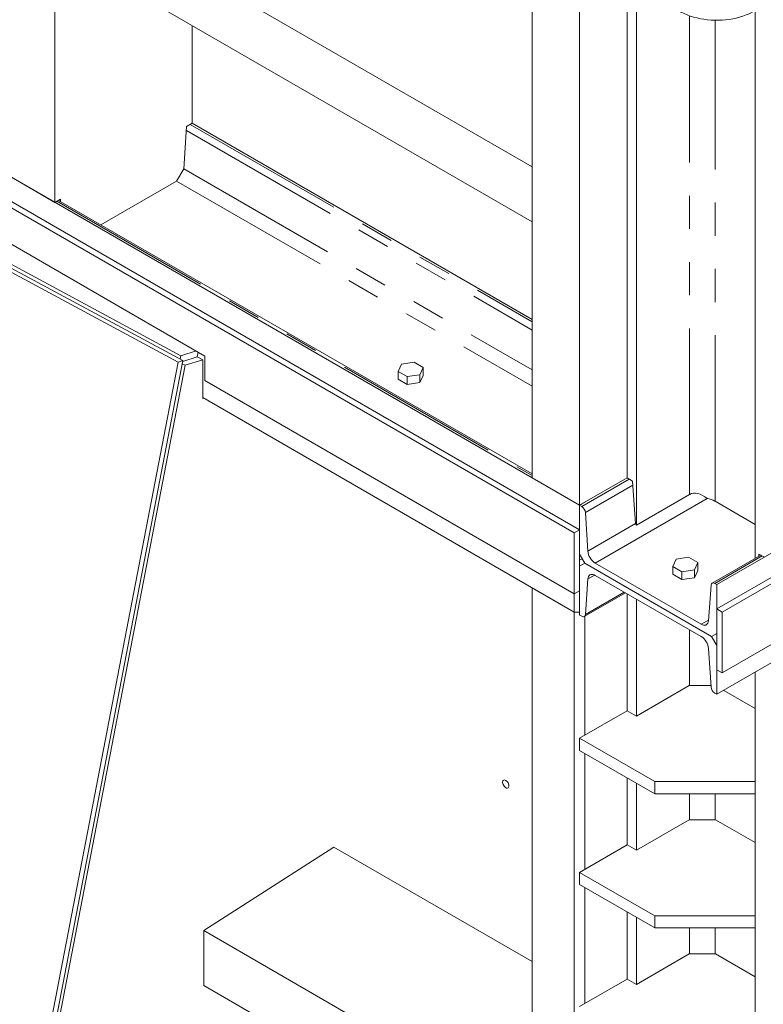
# Model space of a CAD drawing. Header units: millimetres. Extents: x 525 to 29324, y 175 to 20618.
# Tile 109 of 256: x 10582 to 11579, y 11074 to 12393. Entities that reach past the tile are written whole.
import ezdxf

# ---------------------------------------------------------------- set-up
doc = ezdxf.new("R2010")
doc.units = ezdxf.units.MM
doc.linetypes.add('SLD-Centrada-doble', pattern=[12.7, 6.35, -1.27, 1.27, -1.27, 1.27, -1.27])
doc.linetypes.add('SLD-Continua', pattern=[0])

msp = doc.modelspace()

# ---------------------------------------------------------------- linework, layer by layer
at = {"color": 7, "linetype": 'SLD-Continua', "lineweight": 18, "ltscale": 35}
for p, q in [((14161.5, 13163.1), (11516.3, 11636.1)), ((14161.5, 13163.1), (11516.3, 11636.1)), ((14161.5, 13163.1), (11516.3, 11636.1)), ((14161.5, 13163.1), (11516.3, 11636.1)), ((14161.5, 13163.1), (11516.3, 11636.1)), ((14161.5, 13130.4), (11516.3, 11603.4)), ((14161.5, 13130.4), (11516.3, 11603.4)), ((14161.5, 13130.4), (11516.3, 11603.4)), ((14161.5, 13122.2), (11523.4, 11599.3)), ((14161.5, 13122.2), (11523.4, 11599.3)), ((14161.5, 13122.2), (11523.4, 11599.3)), ((14161.5, 13040.6), (11523.4, 11517.7)), ((14161.5, 13040.6), (11523.4, 11517.7)), ((14161.5, 13040.6), (11523.4, 11517.7)), ((14161.5, 13016.1), (11516.3, 11489.1)), ((14161.5, 13016.1), (11516.3, 11489.1)), ((14161.5, 13016.1), (11516.3, 11489.1)), ((14161.5, 13016.1), (11516.3, 11489.1)), ((14161.5, 13016.1), (11516.3, 11489.1)), ((14161.5, 13016.1), (11516.3, 11489.1)), ((10629.6, 12147.9), (10629.6, 12887.2)), ((10629.6, 12147.9), (10629.6, 12887.2)), ((10629.6, 12147.9), (10629.6, 12887.2)), ((10629.6, 12147.9), (10629.6, 12887.2)), ((10629.6, 12147.9), (10629.6, 12887.2)), ((9895.7, 12571.7), (11332.5, 11742.2)), ((9895.7, 12571.7), (11332.5, 11742.2)), ((9895.7, 12571.7), (11332.5, 11742.2)), ((9895.7, 12571.7), (11332.5, 11742.2)), ((9895.7, 12571.7), (11332.5, 11742.2)), ((11268.9, 12195.4), (10629.6, 12564.4)), ((11268.9, 12195.4), (10629.6, 12564.4)), ((11268.9, 12195.4), (10629.6, 12564.4)), ((11268.9, 12195.4), (10629.6, 12564.4)), ((11268.9, 12195.4), (10629.6, 12564.4)), ((11325.4, 11705.4), (9911.2, 12521.8)), ((11325.4, 11705.4), (9911.2, 12521.8)), ((11325.4, 11705.4), (9911.2, 12521.8)), ((11332.5, 11709.5), (9918.3, 12525.9)), ((11332.5, 11709.5), (9918.3, 12525.9)), ((11332.5, 11709.5), (9918.3, 12525.9)), ((11268.9, 11778.9), (11268.9, 12518.1)), ((11268.9, 11778.9), (11268.9, 12518.1)), ((11268.9, 11778.9), (11268.9, 12518.1)), ((11268.9, 11778.9), (11268.9, 12518.1)), ((11268.9, 11778.9), (11268.9, 12518.1)), ((11268.9, 12121.9), (10629.6, 12490.9)), ((11268.9, 12121.9), (10629.6, 12490.9)), ((11268.9, 12121.9), (10629.6, 12490.9)), ((11268.9, 12121.9), (10629.6, 12490.9)), ((11268.9, 12121.9), (10629.6, 12490.9)), ((11332.5, 11742.2), (11332.5, 12481.4)), ((11332.5, 11742.2), (11332.5, 12481.4)), ((11332.5, 11742.2), (11332.5, 12481.4)), ((11332.5, 11742.2), (11332.5, 12481.4)), ((11332.5, 11742.2), (11332.5, 12481.4)), ((11396.1, 11778.9), (11396.1, 12444.7)), ((11396.1, 11778.9), (11396.1, 12444.7)), ((11396.1, 11778.9), (11396.1, 12444.7)), ((11396.1, 11778.9), (11396.1, 12444.7)), ((11396.1, 11778.9), (11396.1, 12444.7)), ((11408.5, 11715.7), (11408.5, 12437.5)), ((11408.5, 11715.7), (11408.5, 12437.5)), ((11408.5, 11715.7), (11408.5, 12437.5)), ((11408.5, 11715.7), (11408.5, 12437.5)), ((11408.5, 11715.7), (11408.5, 12437.5)), ((10830.5, 11942.2), (10017.3, 12411.6)), ((10830.5, 11942.2), (10017.3, 12411.6)), ((10830.5, 11942.2), (10017.3, 12411.6)), ((11567.6, 11671.2), (11567.6, 12404.9)), ((11567.6, 11671.2), (11567.6, 12404.9)), ((11567.6, 11671.2), (11567.6, 12404.9)), ((11567.6, 11671.2), (11567.6, 12404.9)), ((11567.6, 11671.2), (11567.6, 12404.9)), ((10813.5, 12254.1), (10813.5, 12384.8)), ((10813.5, 12254.1), (10813.5, 12384.8)), ((10813.5, 12254.1), (10813.5, 12384.8)), ((10813.5, 12254.1), (10813.5, 12384.8)), ((10813.5, 12254.1), (10813.5, 12384.8)), ((10015.9, 12358.6), (10801.1, 11936.2)), ((10015.9, 12358.6), (10801.1, 11936.2)), ((10015.9, 12358.6), (10801.1, 11936.2)), ((10015.9, 12358.6), (10801.1, 11936.2)), ((10798.4, 11942.6), (10020.5, 12361)), ((10798.4, 11942.6), (10020.5, 12361)), ((10798.4, 11942.6), (10020.5, 12361)), ((10798.4, 11942.6), (10020.5, 12361)), ((10009.4, 12356.5), (10794.7, 11934.1)), ((10009.4, 12356.5), (10794.7, 11934.1)), ((10009.4, 12356.5), (10794.7, 11934.1)), ((10009.4, 12356.5), (10794.7, 11934.1)), ((10813.5, 12254.1), (10806.1, 12249.8)), ((10813.5, 12254.1), (10806.1, 12249.8)), ((10813.5, 12254.1), (10806.1, 12249.8)), ((10813.5, 12254.1), (10806.1, 12249.8)), ((10813.5, 12254.1), (10806.1, 12249.8)), ((10813.5, 12254.1), (11268.9, 11991.2)), ((10813.5, 12254.1), (11268.9, 11991.2)), ((10813.5, 12254.1), (11268.9, 11991.2)), ((10813.5, 12254.1), (11268.9, 11991.2)), ((10813.5, 12254.1), (11268.9, 11991.2)), ((10806.1, 12249.8), (10802.3, 12192.8)), ((10806.1, 12249.8), (10802.3, 12192.8)), ((10806.1, 12249.8), (10802.3, 12192.8)), ((10806.1, 12249.8), (10802.3, 12192.8)), ((10806.1, 12249.8), (10802.3, 12192.8)), ((10792.5, 12176.6), (10802.3, 12192.8)), ((10792.5, 12176.6), (10802.3, 12192.8)), ((10792.5, 12176.6), (10802.3, 12192.8)), ((10792.5, 12176.6), (10802.3, 12192.8)), ((10792.5, 12176.6), (10802.3, 12192.8)), ((11268.9, 12121.9), (11268.9, 12195.4)), ((11268.9, 12121.9), (11268.9, 12195.4)), ((11268.9, 12121.9), (11268.9, 12195.4)), ((11268.9, 12121.9), (11268.9, 12195.4)), ((11268.9, 12121.9), (11268.9, 12195.4)), ((10566, 12184.7), (10629.6, 12147.9)), ((10566, 12184.7), (10629.6, 12147.9)), ((10566, 12184.7), (10629.6, 12147.9)), ((10566, 12184.7), (10629.6, 12147.9)), ((10566, 12184.7), (10629.6, 12147.9)), ((10792.5, 12176.6), (10691, 12118.1)), ((10792.5, 12176.6), (10691, 12118.1)), ((10792.5, 12176.6), (10691, 12118.1)), ((10792.5, 12176.6), (10691, 12118.1)), ((10792.5, 12176.6), (10691, 12118.1)), ((10637, 12152.2), (10629.6, 12147.9)), ((10637, 12152.2), (10629.6, 12147.9)), ((10637, 12152.2), (10629.6, 12147.9)), ((10637, 12152.2), (10629.6, 12147.9)), ((10637, 12152.2), (10629.6, 12147.9)), ((11268.9, 11784.5), (10634.5, 12150.7)), ((11268.9, 11784.5), (10634.5, 12150.7)), ((11268.9, 11784.5), (10634.5, 12150.7)), ((11268.9, 11784.5), (10634.5, 12150.7)), ((11268.9, 11784.5), (10634.5, 12150.7)), ((10637.2, 12149.2), (10637, 12152.2)), ((10637.2, 12149.2), (10637, 12152.2)), ((10637.2, 12149.2), (10637, 12152.2)), ((10637.2, 12149.2), (10637, 12152.2)), ((10637.2, 12149.2), (10637, 12152.2)), ((10818.7, 11949), (10798.4, 11942.6)), ((10818.7, 11949), (10798.4, 11942.6)), ((10818.7, 11949), (10798.4, 11942.6)), ((10818.7, 11949), (10798.4, 11942.6)), ((10801.1, 11936.2), (10605.4, 10919.3)), ((10801.1, 11936.2), (10605.4, 10919.3)), ((10801.1, 11936.2), (10605.4, 10919.3)), ((10801.1, 11936.2), (10605.4, 10919.3)), ((10794.7, 11934.1), (10801.1, 11936.2)), ((10794.7, 11934.1), (10801.1, 11936.2)), ((10794.7, 11934.1), (10801.1, 11936.2)), ((10794.7, 11934.1), (10801.1, 11936.2)), ((10798.4, 11942.6), (10797.5, 11938.1)), ((10798.4, 11942.6), (10797.5, 11938.1)), ((10798.4, 11942.6), (10797.5, 11938.1)), ((10798.4, 11942.6), (10797.5, 11938.1)), ((10820.4, 11941.2), (10800.9, 11935)), ((10820.4, 11941.2), (10800.9, 11935)), ((10820.4, 11941.2), (10800.9, 11935)), ((10820.4, 11941.2), (10800.9, 11935)), ((10820.4, 11941.2), (10800.9, 11935)), ((10820.4, 11941.2), (10800.9, 11935)), ((10820.4, 11941.2), (10800.9, 11935)), ((10820.4, 11941.2), (10800.9, 11935)), ((10827.9, 11937.3), (10804, 11929.8)), ((10827.9, 11937.3), (10804, 11929.8)), ((10827.9, 11937.3), (10804, 11929.8)), ((10827.9, 11937.3), (10804, 11929.8)), ((10821.7, 11947.3), (10820.4, 11941.2)), ((10821.7, 11947.3), (10820.4, 11941.2)), ((10821.7, 11947.3), (10820.4, 11941.2)), ((10821.7, 11947.3), (10820.4, 11941.2)), ((10827.9, 11937.3), (10820.4, 11941.2)), ((10827.9, 11937.3), (10820.4, 11941.2)), ((10827.9, 11937.3), (10820.4, 11941.2)), ((10827.9, 11937.3), (10820.4, 11941.2)), ((10827.9, 11885.2), (10827.9, 11937.3)), ((10827.9, 11885.2), (10827.9, 11937.3)), ((10827.9, 11885.2), (10827.9, 11937.3)), ((10827.9, 11885.2), (10827.9, 11937.3)), ((10830.5, 11909.5), (10830.5, 11942.2)), ((10830.5, 11909.5), (10830.5, 11942.2)), ((10830.5, 11909.5), (10830.5, 11942.2)), ((10794.7, 11934.1), (10598.9, 10917.3)), ((10794.7, 11934.1), (10598.9, 10917.3)), ((10794.7, 11934.1), (10598.9, 10917.3)), ((10794.7, 11934.1), (10598.9, 10917.3)), ((10804, 11929.8), (10610, 10922.1)), ((10804, 11929.8), (10610, 10922.1)), ((10804, 11929.8), (10610, 10922.1)), ((10804, 11929.8), (10610, 10922.1)), ((10804, 11929.8), (10800.3, 11931.7)), ((10804, 11929.8), (10800.3, 11931.7)), ((10804, 11929.8), (10800.3, 11931.7)), ((10804, 11929.8), (10800.3, 11931.7)), ((11094, 11931.3), (11089.5, 11921.6)), ((11094, 11931.3), (11089.5, 11921.6)), ((11094, 11931.3), (11089.5, 11921.6)), ((11110.7, 11933.9), (11094, 11931.3)), ((11110.7, 11933.9), (11094, 11931.3)), ((11110.7, 11933.9), (11094, 11931.3)), ((11123, 11926.8), (11110.7, 11933.9)), ((11123, 11926.8), (11110.7, 11933.9)), ((11123, 11926.8), (11110.7, 11933.9)), ((11118.5, 11917.2), (11123, 11926.8)), ((11118.5, 11917.2), (11123, 11926.8)), ((11118.5, 11917.2), (11123, 11926.8)), ((11123, 11916.2), (11123, 11926.8)), ((11123, 11916.2), (11123, 11926.8)), ((11123, 11916.2), (11123, 11926.8)), ((11325.4, 11623.8), (10830.5, 11909.5)), ((11325.4, 11623.8), (10830.5, 11909.5)), ((11325.4, 11623.8), (10830.5, 11909.5)), ((11089.5, 11921.6), (11101.7, 11914.6)), ((11089.5, 11911), (11089.5, 11921.6)), ((11089.5, 11921.6), (11101.7, 11914.6)), ((11089.5, 11911), (11089.5, 11921.6)), ((11089.5, 11921.6), (11101.7, 11914.6)), ((11089.5, 11911), (11089.5, 11921.6)), ((11089.5, 11911), (11101.7, 11904)), ((11089.5, 11911), (11101.7, 11904)), ((11089.5, 11911), (11101.7, 11904)), ((11101.7, 11914.6), (11118.5, 11917.2)), ((11101.7, 11914.6), (11118.5, 11917.2)), ((11101.7, 11914.6), (11118.5, 11917.2)), ((11101.7, 11904), (11101.7, 11914.6)), ((11101.7, 11904), (11101.7, 11914.6)), ((11101.7, 11904), (11101.7, 11914.6)), ((11118.5, 11906.6), (11118.5, 11917.2)), ((11118.5, 11906.6), (11118.5, 11917.2)), ((11118.5, 11906.6), (11118.5, 11917.2)), ((11118.5, 11906.6), (11123, 11916.2)), ((11118.5, 11906.6), (11123, 11916.2)), ((11118.5, 11906.6), (11123, 11916.2)), ((11101.7, 11904), (11118.5, 11906.6)), ((11101.7, 11904), (11118.5, 11906.6)), ((11101.7, 11904), (11118.5, 11906.6)), ((11325.4, 11599.3), (10827.9, 11886.5)), ((11325.4, 11599.3), (10827.9, 11886.5)), ((11325.4, 11599.3), (10827.9, 11886.5)), ((11325.4, 11599.3), (10827.9, 11886.5)), ((10829, 11885.9), (10827.9, 11885.2)), ((10829, 11885.9), (10827.9, 11885.2)), ((10829, 11885.9), (10827.9, 11885.2)), ((10829, 11885.9), (10827.9, 11885.2)), ((11268.9, 11778.9), (11332.5, 11742.2)), ((11268.9, 11778.9), (11332.5, 11742.2)), ((11268.9, 11778.9), (11332.5, 11742.2)), ((11268.9, 11778.9), (11332.5, 11742.2)), ((11268.9, 11778.9), (11332.5, 11742.2)), ((11396.1, 11778.9), (11332.5, 11742.2)), ((11396.1, 11778.9), (11332.5, 11742.2)), ((11396.1, 11778.9), (11332.5, 11742.2)), ((11396.1, 11778.9), (11332.5, 11742.2)), ((11396.1, 11778.9), (11332.5, 11742.2)), ((11396.1, 11778.9), (11403.5, 11774.7)), ((11396.1, 11778.9), (11403.5, 11774.7)), ((11396.1, 11778.9), (11403.5, 11774.7)), ((11396.1, 11778.9), (11403.5, 11774.7)), ((11396.1, 11778.9), (11403.5, 11774.7)), ((11403.5, 11774.7), (11407.3, 11717.7)), ((11403.5, 11774.7), (11407.3, 11717.7)), ((11403.5, 11774.7), (11407.3, 11717.7)), ((11403.5, 11774.7), (11407.3, 11717.7)), ((11403.5, 11774.7), (11407.3, 11717.7)), ((11479.9, 11756.9), (11408.5, 11715.7)), ((11479.9, 11756.9), (11408.5, 11715.7)), ((11479.9, 11756.9), (11408.5, 11715.7)), ((11479.9, 11756.9), (11408.5, 11715.7)), ((11479.9, 11756.9), (11408.5, 11715.7)), ((11339.9, 11746.4), (11332.5, 11742.2)), ((11339.9, 11746.4), (11332.5, 11742.2)), ((11339.9, 11746.4), (11332.5, 11742.2)), ((11339.9, 11746.4), (11332.5, 11742.2)), ((11339.9, 11746.4), (11332.5, 11742.2)), ((11332.5, 11742.2), (11335.3, 11743.8)), ((11332.5, 11742.2), (11335.3, 11743.8)), ((11332.5, 11742.2), (11335.3, 11743.8)), ((11332.5, 11742.2), (11335.3, 11743.8)), ((11332.5, 11742.2), (11335.3, 11743.8)), ((11332.5, 11676.9), (11332.5, 11742.2)), ((11332.5, 11676.9), (11332.5, 11742.2)), ((11332.5, 11676.9), (11332.5, 11742.2)), ((11332.5, 11676.9), (11332.5, 11742.2)), ((11332.5, 11676.9), (11332.5, 11742.2)), ((11332.5, 11742.2), (11332.5, 11676.9)), ((11335.3, 11740.6), (11332.5, 11742.2)), ((11332.5, 11742.2), (11332.5, 11676.9)), ((11335.3, 11740.6), (11332.5, 11742.2)), ((11332.5, 11742.2), (11332.5, 11676.9)), ((11335.3, 11740.6), (11332.5, 11742.2)), ((11332.5, 11742.2), (11332.5, 11676.9)), ((11335.3, 11740.6), (11332.5, 11742.2)), ((11332.5, 11742.2), (11332.5, 11676.9)), ((11335.3, 11740.6), (11332.5, 11742.2)), ((11513.9, 11747.7), (11567.6, 11716.7)), ((11513.9, 11747.7), (11567.6, 11716.7)), ((11513.9, 11747.7), (11567.6, 11716.7)), ((11513.9, 11747.7), (11567.6, 11716.7)), ((11513.9, 11747.7), (11567.6, 11716.7)), ((11343.6, 11680.9), (11340.2, 11732.5)), ((11343.6, 11680.9), (11340.2, 11732.5)), ((11343.6, 11680.9), (11340.2, 11732.5)), ((11343.6, 11680.9), (11340.2, 11732.5)), ((11343.6, 11680.9), (11340.2, 11732.5)), ((11408.5, 11715.7), (11407.3, 11717.7)), ((11408.5, 11715.7), (11407.3, 11717.7)), ((11408.5, 11715.7), (11407.3, 11717.7)), ((11408.5, 11715.7), (11407.3, 11717.7)), ((11408.5, 11715.7), (11407.3, 11717.7)), ((11332.5, 11709.5), (11325.4, 11705.4)), ((11332.5, 11709.5), (11325.4, 11705.4)), ((11332.5, 11709.5), (11325.4, 11705.4)), ((11325.4, 11705.4), (11325.4, 11623.8)), ((11325.4, 11705.4), (11325.4, 11623.8)), ((11325.4, 11705.4), (11325.4, 11623.8)), ((11332.5, 11627.9), (11332.5, 11709.5)), ((11332.5, 11627.9), (11332.5, 11709.5)), ((11332.5, 11627.9), (11332.5, 11709.5)), ((11332.5, 11676.9), (11332.5, 11676.9)), ((11332.5, 11676.9), (11332.5, 11676.9)), ((11332.5, 11676.9), (11332.5, 11676.9)), ((11332.5, 11676.9), (11332.5, 11676.9)), ((11332.5, 11676.9), (11332.5, 11676.9)), ((11332.5, 11676.9), (11339.6, 11664.6)), ((11332.5, 11676.9), (11339.6, 11664.6)), ((11332.5, 11676.9), (11339.6, 11664.6)), ((11332.5, 11676.9), (11339.6, 11664.6)), ((11332.5, 11676.9), (11339.6, 11664.6)), ((11332.5, 11676.9), (11332.5, 11676.9)), ((11332.5, 11676.9), (11332.5, 11676.9)), ((11332.5, 11676.9), (11332.5, 11676.9)), ((11332.5, 11676.9), (11332.5, 11676.9)), ((11478.4, 11672.6), (11461.7, 11670.1)), ((11478.4, 11672.6), (11461.7, 11670.1)), ((11478.4, 11672.6), (11461.7, 11670.1)), ((11490.7, 11665.6), (11478.4, 11672.6)), ((11490.7, 11665.6), (11478.4, 11672.6)), ((11490.7, 11665.6), (11478.4, 11672.6)), ((11575.2, 11675.6), (11510.1, 11638)), ((11575.2, 11675.6), (11510.1, 11638)), ((11575.2, 11675.6), (11510.1, 11638)), ((11575.2, 11675.6), (11510.1, 11638)), ((11575.2, 11675.6), (11510.1, 11638)), ((11572.4, 11674), (11572.6, 11677)), ((11572.4, 11674), (11572.6, 11677)), ((11572.4, 11674), (11572.6, 11677)), ((11572.4, 11674), (11572.6, 11677)), ((11572.4, 11674), (11572.6, 11677)), ((11572.6, 11677), (11580, 11672.8)), ((11572.6, 11677), (11580, 11672.8)), ((11572.6, 11677), (11580, 11672.8)), ((11572.6, 11677), (11580, 11672.8)), ((11572.6, 11677), (11580, 11672.8)), ((11336, 11670.7), (11332.5, 11668.7)), ((11336, 11670.7), (11332.5, 11668.7)), ((11336, 11670.7), (11332.5, 11668.7)), ((11336, 11670.7), (11332.5, 11668.7)), ((11339.6, 11664.6), (11332.5, 11660.5)), ((11339.6, 11664.6), (11332.5, 11660.5)), ((11339.6, 11664.6), (11332.5, 11660.5)), ((11339.6, 11664.6), (11332.5, 11660.5)), ((11339.6, 11664.6), (11332.5, 11660.5)), ((11339.6, 11664.6), (11332.5, 11660.5)), ((11332.5, 11595.2), (11332.5, 11660.5)), ((11332.5, 11595.2), (11332.5, 11660.5)), ((11332.5, 11595.2), (11332.5, 11660.5)), ((11332.5, 11595.2), (11332.5, 11660.5)), ((11332.5, 11595.2), (11332.5, 11660.5)), ((11332.5, 11595.2), (11332.5, 11660.5)), ((11339.6, 11664.6), (11509.3, 11566.6)), ((11339.6, 11664.6), (11509.3, 11566.6)), ((11339.6, 11664.6), (11509.3, 11566.6)), ((11339.6, 11664.6), (11509.3, 11566.6)), ((11339.6, 11664.6), (11509.3, 11566.6)), ((11339.6, 11664.6), (11509.3, 11566.6)), ((11339.6, 11664.6), (11509.3, 11566.6)), ((11339.6, 11664.6), (11509.3, 11566.6)), ((11339.6, 11664.6), (11509.3, 11566.6)), ((11339.6, 11664.6), (11509.3, 11566.6)), ((11339.6, 11664.6), (11509.3, 11566.6)), ((11495.3, 11582.9), (11353.5, 11664.7)), ((11495.3, 11582.9), (11353.5, 11664.7)), ((11495.3, 11582.9), (11353.5, 11664.7)), ((11495.3, 11582.9), (11353.5, 11664.7)), ((11495.3, 11582.9), (11353.5, 11664.7)), ((11461.7, 11670.1), (11457.2, 11660.4)), ((11461.7, 11670.1), (11457.2, 11660.4)), ((11461.7, 11670.1), (11457.2, 11660.4)), ((11457.2, 11660.4), (11469.4, 11653.3)), ((11457.2, 11649.8), (11457.2, 11660.4)), ((11457.2, 11660.4), (11469.4, 11653.3)), ((11457.2, 11649.8), (11457.2, 11660.4)), ((11457.2, 11660.4), (11469.4, 11653.3)), ((11457.2, 11649.8), (11457.2, 11660.4)), ((11486.2, 11655.9), (11490.7, 11665.6)), ((11486.2, 11655.9), (11490.7, 11665.6)), ((11486.2, 11655.9), (11490.7, 11665.6)), ((11490.7, 11655), (11490.7, 11665.6)), ((11490.7, 11655), (11490.7, 11665.6)), ((11490.7, 11655), (11490.7, 11665.6)), ((11495.3, 11566.5), (11353.5, 11648.4)), ((11495.3, 11566.5), (11353.5, 11648.4)), ((11495.3, 11566.5), (11353.5, 11648.4)), ((11495.3, 11566.5), (11353.5, 11648.4)), ((11495.3, 11566.5), (11353.5, 11648.4)), ((11495.3, 11566.5), (11353.5, 11648.4)), ((11457.2, 11649.8), (11469.4, 11642.7)), ((11457.2, 11649.8), (11469.4, 11642.7)), ((11457.2, 11649.8), (11469.4, 11642.7)), ((11469.4, 11653.3), (11486.2, 11655.9)), ((11469.4, 11653.3), (11486.2, 11655.9)), ((11469.4, 11653.3), (11486.2, 11655.9)), ((11469.4, 11642.7), (11469.4, 11653.3)), ((11469.4, 11642.7), (11469.4, 11653.3)), ((11469.4, 11642.7), (11469.4, 11653.3)), ((11469.4, 11642.7), (11486.2, 11645.3)), ((11469.4, 11642.7), (11486.2, 11645.3)), ((11469.4, 11642.7), (11486.2, 11645.3)), ((11486.2, 11645.3), (11486.2, 11655.9)), ((11486.2, 11645.3), (11486.2, 11655.9)), ((11486.2, 11645.3), (11486.2, 11655.9)), ((11486.2, 11645.3), (11490.7, 11655)), ((11486.2, 11645.3), (11490.7, 11655)), ((11486.2, 11645.3), (11490.7, 11655)), ((11325.4, 11599.3), (11268.9, 11631.9)), ((11268.9, 9648.2), (11268.9, 11631.9)), ((11325.4, 11599.3), (11268.9, 11631.9)), ((11268.9, 9648.2), (11268.9, 11631.9)), ((11325.4, 11599.3), (11268.9, 11631.9)), ((11268.9, 9648.2), (11268.9, 11631.9)), ((11325.4, 11599.3), (11268.9, 11631.9)), ((11268.9, 9648.2), (11268.9, 11631.9)), ((11343.6, 11643.6), (11340.2, 11596)), ((11343.6, 11643.6), (11340.2, 11596)), ((11343.6, 11643.6), (11340.2, 11596)), ((11343.6, 11643.6), (11340.2, 11596)), ((11343.6, 11643.6), (11340.2, 11596)), ((11343.6, 11643.6), (11340.2, 11596)), ((11508.6, 11635.2), (11505.2, 11587.7)), ((11508.6, 11635.2), (11505.2, 11587.7)), ((11508.6, 11635.2), (11505.2, 11587.7)), ((11508.6, 11635.2), (11505.2, 11587.7)), ((11508.6, 11635.2), (11505.2, 11587.7)), ((11516.3, 11636.1), (11513.6, 11637.7)), ((11516.3, 11636.1), (11513.6, 11637.7)), ((11516.3, 11636.1), (11513.6, 11637.7)), ((11516.3, 11636.1), (11513.6, 11637.7)), ((11516.3, 11636.1), (11513.6, 11637.7)), ((11516.3, 11570.7), (11516.3, 11636.1)), ((11516.3, 11570.7), (11516.3, 11636.1)), ((11516.3, 11570.7), (11516.3, 11636.1)), ((11516.3, 11570.7), (11516.3, 11636.1)), ((11516.3, 11570.7), (11516.3, 11636.1)), ((11325.4, 11623.8), (11332.5, 11627.9)), ((11325.4, 11623.8), (11332.5, 11627.9)), ((11325.4, 11623.8), (11332.5, 11627.9)), ((11325.4, 11599.3), (11325.4, 11623.8)), ((11325.4, 11599.3), (11325.4, 11623.8)), ((11325.4, 11599.3), (11325.4, 11623.8)), ((11325.4, 11599.3), (11325.4, 11623.8)), ((11338.8, 11593.3), (11393.9, 11625.1)), ((11338.8, 11593.3), (11393.9, 11625.1)), ((11338.8, 11593.3), (11393.9, 11625.1)), ((11338.8, 11593.3), (11393.9, 11625.1)), ((11338.8, 11593.3), (11393.9, 11625.1)), ((11338.8, 11593.3), (11393.9, 11625.1)), ((11396.1, 11467), (11396.1, 11623.8)), ((11396.1, 11467), (11396.1, 11623.8)), ((11396.1, 11467), (11396.1, 11623.8)), ((11396.1, 11467), (11396.1, 11623.8)), ((11396.1, 11467), (11396.1, 11623.8)), ((11396.1, 11467), (11396.1, 11623.8)), ((11408.5, 11459.9), (11408.5, 11616.6)), ((11408.5, 11459.9), (11408.5, 11616.6)), ((11408.5, 11459.9), (11408.5, 11616.6)), ((11408.5, 11459.9), (11408.5, 11616.6)), ((11408.5, 11459.9), (11408.5, 11616.6)), ((11408.5, 11459.9), (11408.5, 11616.6)), ((11325.4, 11599.3), (11332.5, 11599.3)), ((11325.4, 9647.8), (11325.4, 11599.3)), ((11325.4, 11599.3), (11332.5, 11599.3)), ((11325.4, 9647.8), (11325.4, 11599.3)), ((11325.4, 11599.3), (11332.5, 11599.3)), ((11325.4, 9647.8), (11325.4, 11599.3)), ((11325.4, 11599.3), (11332.5, 11599.3)), ((11325.4, 9647.8), (11325.4, 11599.3)), ((11331, 11599.3), (11325.4, 11599.3)), ((11331, 11599.3), (11325.4, 11599.3)), ((11331, 11599.3), (11325.4, 11599.3)), ((11331, 11599.3), (11325.4, 11599.3)), ((11335.3, 11593.6), (11332.5, 11595.2)), ((11335.3, 11593.6), (11332.5, 11595.2)), ((11335.3, 11593.6), (11332.5, 11595.2)), ((11335.3, 11593.6), (11332.5, 11595.2)), ((11335.3, 11593.6), (11332.5, 11595.2)), ((11335.3, 11593.6), (11332.5, 11595.2)), ((11339.6, 11593.7), (11339.6, 11434.3)), ((11339.6, 11593.7), (11339.6, 11434.3)), ((11339.6, 11593.7), (11339.6, 11434.3)), ((11339.6, 11593.7), (11339.6, 11434.3)), ((11516.3, 11521.7), (11516.3, 11603.4)), ((11516.3, 11603.4), (11523.4, 11599.3)), ((11516.3, 11521.7), (11516.3, 11603.4)), ((11516.3, 11603.4), (11523.4, 11599.3)), ((11516.3, 11521.7), (11516.3, 11603.4)), ((11516.3, 11603.4), (11523.4, 11599.3)), ((11523.4, 11599.3), (11523.4, 11517.7)), ((11523.4, 11599.3), (11523.4, 11517.7)), ((11523.4, 11599.3), (11523.4, 11517.7)), ((11509.3, 11566.6), (11516.3, 11570.7)), ((11516.3, 11570.7), (11509.3, 11566.6)), ((11509.3, 11566.6), (11516.3, 11570.7)), ((11516.3, 11570.7), (11509.3, 11566.6)), ((11509.3, 11566.6), (11516.3, 11570.7)), ((11516.3, 11570.7), (11509.3, 11566.6)), ((11509.3, 11566.6), (11516.3, 11570.7)), ((11516.3, 11570.7), (11509.3, 11566.6)), ((11509.3, 11566.6), (11516.3, 11570.7)), ((11516.3, 11570.7), (11509.3, 11566.6)), ((11509.3, 11566.6), (11516.3, 11570.7)), ((11509.3, 11566.6), (11516.3, 11570.7)), ((11509.3, 11566.6), (11516.3, 11570.7)), ((11509.3, 11566.6), (11516.3, 11570.7)), ((11509.3, 11566.6), (11516.3, 11570.7)), ((11509.3, 11566.6), (11516.3, 11570.7)), ((11516.3, 11554.4), (11509.3, 11566.6)), ((11516.3, 11554.4), (11509.3, 11566.6)), ((11516.3, 11554.4), (11509.3, 11566.6)), ((11516.3, 11554.4), (11509.3, 11566.6)), ((11516.3, 11554.4), (11509.3, 11566.6)), ((11516.3, 11554.4), (11509.3, 11566.6)), ((11516.3, 11554.4), (11516.3, 11489.1)), ((11516.3, 11554.4), (11516.3, 11489.1)), ((11516.3, 11554.4), (11516.3, 11489.1)), ((11516.3, 11554.4), (11516.3, 11489.1)), ((11516.3, 11554.4), (11516.3, 11489.1)), ((11516.3, 11554.4), (11516.3, 11489.1)), ((11508.6, 11498.8), (11505.2, 11550.3)), ((11508.6, 11498.8), (11505.2, 11550.3)), ((11508.6, 11498.8), (11505.2, 11550.3)), ((11508.6, 11498.8), (11505.2, 11550.3)), ((11508.6, 11498.8), (11505.2, 11550.3)), ((11508.6, 11498.8), (11505.2, 11550.3)), ((11523.4, 11517.7), (11516.3, 11521.7)), ((11523.4, 11517.7), (11516.3, 11521.7)), ((11523.4, 11517.7), (11516.3, 11521.7)), ((11567.6, 9585.5), (11567.6, 11518.7)), ((11567.6, 9585.5), (11567.6, 11518.7)), ((11567.6, 9585.5), (11567.6, 11518.7)), ((11567.6, 9585.5), (11567.6, 11518.7)), ((11567.6, 9585.5), (11567.6, 11518.7)), ((11567.6, 9585.5), (11567.6, 11518.7)), ((11479.2, 11500.7), (11408.5, 11459.9)), ((11479.2, 11500.7), (11408.5, 11459.9)), ((11479.2, 11500.7), (11408.5, 11459.9)), ((11479.2, 11500.7), (11408.5, 11459.9)), ((11479.2, 11500.7), (11408.5, 11459.9)), ((11479.2, 11500.7), (11408.5, 11459.9)), ((11508.5, 11500.7), (11479.2, 11500.7)), ((11508.5, 11500.7), (11479.2, 11500.7)), ((11508.5, 11500.7), (11479.2, 11500.7)), ((11508.5, 11500.7), (11479.2, 11500.7)), ((11508.5, 11500.7), (11479.2, 11500.7)), ((11508.5, 11500.7), (11479.2, 11500.7)), ((11516.3, 11489.1), (11513.6, 11490.7)), ((11516.3, 11489.1), (11513.6, 11490.7)), ((11516.3, 11489.1), (11513.6, 11490.7)), ((11516.3, 11489.1), (11513.6, 11490.7)), ((11516.3, 11489.1), (11513.6, 11490.7)), ((11516.3, 11489.1), (11513.6, 11490.7)), ((11567.6, 11470.1), (11525.5, 11494.4)), ((11567.6, 11470.1), (11525.5, 11494.4)), ((11567.6, 11470.1), (11525.5, 11494.4)), ((11567.6, 11470.1), (11525.5, 11494.4)), ((11567.6, 11470.1), (11525.5, 11494.4)), ((11567.6, 11470.1), (11525.5, 11494.4)), ((11396.1, 11467), (11332.5, 11430.3)), ((11396.1, 11467), (11332.5, 11430.3)), ((11396.1, 11467), (11332.5, 11430.3)), ((11396.1, 11467), (11332.5, 11430.3)), ((11396.1, 11467), (11332.5, 11430.3)), ((11396.1, 11467), (11332.5, 11430.3)), ((11408.5, 11459.9), (11396.1, 11467)), ((11408.5, 11459.9), (11396.1, 11467)), ((11408.5, 11459.9), (11396.1, 11467)), ((11408.5, 11459.9), (11396.1, 11467)), ((11408.5, 11459.9), (11396.1, 11467)), ((11408.5, 11459.9), (11396.1, 11467)), ((11332.5, 11430.3), (11433.3, 11372.1)), ((11332.5, 11430.3), (11332.5, 11413.9)), ((11332.5, 11430.3), (11433.3, 11372.1)), ((11332.5, 11430.3), (11332.5, 11413.9)), ((11332.5, 11430.3), (11433.3, 11372.1)), ((11332.5, 11430.3), (11332.5, 11413.9)), ((11332.5, 11430.3), (11433.3, 11372.1)), ((11332.5, 11430.3), (11332.5, 11413.9)), ((11332.5, 11430.3), (11433.3, 11372.1)), ((11332.5, 11430.3), (11332.5, 11413.9)), ((11332.5, 11430.3), (11433.3, 11372.1)), ((11332.5, 11430.3), (11332.5, 11413.9)), ((11332.5, 11413.9), (11433.3, 11355.8)), ((11332.5, 11413.9), (11433.3, 11355.8)), ((11332.5, 11413.9), (11433.3, 11355.8)), ((11332.5, 11413.9), (11433.3, 11355.8)), ((11332.5, 11413.9), (11433.3, 11355.8)), ((11332.5, 11413.9), (11433.3, 11355.8)), ((11339.6, 11409.9), (11339.6, 11254.7)), ((11339.6, 11409.9), (11339.6, 11254.7)), ((11339.6, 11409.9), (11339.6, 11254.7)), ((11339.6, 11409.9), (11339.6, 11254.7)), ((11396.1, 11287.4), (11396.1, 11377.2)), ((11396.1, 11287.4), (11396.1, 11377.2)), ((11396.1, 11287.4), (11396.1, 11377.2)), ((11396.1, 11287.4), (11396.1, 11377.2)), ((11396.1, 11287.4), (11396.1, 11377.2)), ((11396.1, 11287.4), (11396.1, 11377.2)), ((11408.5, 11280.2), (11408.5, 11370.1)), ((11408.5, 11280.2), (11408.5, 11370.1)), ((11408.5, 11280.2), (11408.5, 11370.1)), ((11408.5, 11280.2), (11408.5, 11370.1)), ((11408.5, 11280.2), (11408.5, 11370.1)), ((11408.5, 11280.2), (11408.5, 11370.1)), ((11433.3, 11372.1), (11567.6, 11372.1)), ((11433.3, 11372.1), (11433.3, 11355.8)), ((11433.3, 11372.1), (11433.3, 11355.8)), ((11433.3, 11372.1), (11567.6, 11372.1)), ((11433.3, 11372.1), (11567.6, 11372.1)), ((11433.3, 11372.1), (11433.3, 11355.8)), ((11433.3, 11372.1), (11433.3, 11355.8)), ((11433.3, 11372.1), (11567.6, 11372.1)), ((11433.3, 11372.1), (11433.3, 11355.8)), ((11433.3, 11372.1), (11567.6, 11372.1)), ((11433.3, 11372.1), (11567.6, 11372.1)), ((11433.3, 11372.1), (11433.3, 11355.8)), ((11433.3, 11355.8), (11567.6, 11355.8)), ((11433.3, 11355.8), (11567.6, 11355.8)), ((11433.3, 11355.8), (11567.6, 11355.8)), ((11433.3, 11355.8), (11567.6, 11355.8)), ((11433.3, 11355.8), (11567.6, 11355.8)), ((11433.3, 11355.8), (11567.6, 11355.8)), ((11479.2, 11321), (11408.5, 11280.2)), ((11479.2, 11321), (11408.5, 11280.2)), ((11479.2, 11321), (11408.5, 11280.2)), ((11479.2, 11321), (11408.5, 11280.2)), ((11479.2, 11321), (11408.5, 11280.2)), ((11479.2, 11321), (11408.5, 11280.2)), ((11514.6, 11321), (11479.2, 11321)), ((11514.6, 11321), (11479.2, 11321)), ((11514.6, 11321), (11479.2, 11321)), ((11514.6, 11321), (11479.2, 11321)), ((11514.6, 11321), (11479.2, 11321)), ((11514.6, 11321), (11479.2, 11321)), ((11567.6, 11290.4), (11514.6, 11321)), ((11567.6, 11290.4), (11514.6, 11321)), ((11567.6, 11290.4), (11514.6, 11321)), ((11567.6, 11290.4), (11514.6, 11321)), ((11567.6, 11290.4), (11514.6, 11321)), ((11567.6, 11290.4), (11514.6, 11321)), ((10829, 11172.6), (11003.2, 11284.3)), ((10829, 11172.6), (11003.2, 11284.3)), ((10829, 11172.6), (11003.2, 11284.3)), ((10829, 11172.6), (11003.2, 11284.3)), ((11003.2, 11284.3), (11268.9, 11131)), ((11003.2, 11284.3), (11268.9, 11131)), ((11003.2, 11284.3), (11268.9, 11131)), ((11003.2, 11284.3), (11268.9, 11131)), ((11396.1, 11287.4), (11332.5, 11250.6)), ((11396.1, 11287.4), (11332.5, 11250.6)), ((11396.1, 11287.4), (11332.5, 11250.6)), ((11396.1, 11287.4), (11332.5, 11250.6)), ((11396.1, 11287.4), (11332.5, 11250.6)), ((11396.1, 11287.4), (11332.5, 11250.6)), ((11408.5, 11280.2), (11396.1, 11287.4)), ((11408.5, 11280.2), (11396.1, 11287.4)), ((11408.5, 11280.2), (11396.1, 11287.4)), ((11408.5, 11280.2), (11396.1, 11287.4)), ((11408.5, 11280.2), (11396.1, 11287.4)), ((11408.5, 11280.2), (11396.1, 11287.4)), ((11332.5, 11250.6), (11433.3, 11192.5)), ((11332.5, 11250.6), (11332.5, 11234.3)), ((11332.5, 11250.6), (11433.3, 11192.5)), ((11332.5, 11250.6), (11332.5, 11234.3)), ((11332.5, 11250.6), (11433.3, 11192.5)), ((11332.5, 11250.6), (11332.5, 11234.3)), ((11332.5, 11250.6), (11433.3, 11192.5)), ((11332.5, 11250.6), (11332.5, 11234.3)), ((11332.5, 11250.6), (11433.3, 11192.5)), ((11332.5, 11250.6), (11332.5, 11234.3)), ((11332.5, 11250.6), (11433.3, 11192.5)), ((11332.5, 11250.6), (11332.5, 11234.3)), ((11332.5, 11234.3), (11433.3, 11176.1)), ((11332.5, 11234.3), (11433.3, 11176.1)), ((11332.5, 11234.3), (11433.3, 11176.1)), ((11332.5, 11234.3), (11433.3, 11176.1)), ((11332.5, 11234.3), (11433.3, 11176.1)), ((11332.5, 11234.3), (11433.3, 11176.1)), ((11339.6, 11230.2), (11339.6, 11075.1)), ((11339.6, 11230.2), (11339.6, 11075.1)), ((11339.6, 11230.2), (11339.6, 11075.1)), ((11339.6, 11230.2), (11339.6, 11075.1)), ((11396.1, 11107.7), (11396.1, 11197.6)), ((11396.1, 11107.7), (11396.1, 11197.6)), ((11396.1, 11107.7), (11396.1, 11197.6)), ((11396.1, 11107.7), (11396.1, 11197.6)), ((11396.1, 11107.7), (11396.1, 11197.6)), ((11396.1, 11107.7), (11396.1, 11197.6)), ((11408.5, 11100.6), (11408.5, 11190.4)), ((11408.5, 11100.6), (11408.5, 11190.4)), ((11408.5, 11100.6), (11408.5, 11190.4)), ((11408.5, 11100.6), (11408.5, 11190.4)), ((11408.5, 11100.6), (11408.5, 11190.4)), ((11408.5, 11100.6), (11408.5, 11190.4)), ((11433.3, 11192.5), (11567.6, 11192.5)), ((11433.3, 11192.5), (11433.3, 11176.1)), ((11433.3, 11192.5), (11567.6, 11192.5)), ((11433.3, 11192.5), (11433.3, 11176.1)), ((11433.3, 11192.5), (11567.6, 11192.5)), ((11433.3, 11192.5), (11433.3, 11176.1)), ((11433.3, 11192.5), (11567.6, 11192.5)), ((11433.3, 11192.5), (11433.3, 11176.1)), ((11433.3, 11192.5), (11567.6, 11192.5)), ((11433.3, 11192.5), (11433.3, 11176.1)), ((11433.3, 11192.5), (11567.6, 11192.5)), ((11433.3, 11192.5), (11433.3, 11176.1)), ((10829, 11172.6), (11268.9, 10918.7)), ((10829, 11099.1), (10829, 11172.6)), ((10829, 11172.6), (11268.9, 10918.7)), ((10829, 11099.1), (10829, 11172.6)), ((10829, 11172.6), (11268.9, 10918.7)), ((10829, 11099.1), (10829, 11172.6)), ((10829, 11172.6), (11268.9, 10918.7)), ((10829, 11099.1), (10829, 11172.6)), ((11433.3, 11176.1), (11567.6, 11176.1)), ((11433.3, 11176.1), (11567.6, 11176.1)), ((11433.3, 11176.1), (11567.6, 11176.1)), ((11433.3, 11176.1), (11567.6, 11176.1)), ((11433.3, 11176.1), (11567.6, 11176.1)), ((11433.3, 11176.1), (11567.6, 11176.1)), ((11479.2, 11141.4), (11408.5, 11100.6)), ((11479.2, 11141.4), (11408.5, 11100.6)), ((11479.2, 11141.4), (11408.5, 11100.6)), ((11479.2, 11141.4), (11408.5, 11100.6)), ((11479.2, 11141.4), (11408.5, 11100.6)), ((11479.2, 11141.4), (11408.5, 11100.6)), ((11514.6, 11141.4), (11479.2, 11141.4)), ((11514.6, 11141.4), (11479.2, 11141.4)), ((11514.6, 11141.4), (11479.2, 11141.4)), ((11514.6, 11141.4), (11479.2, 11141.4)), ((11514.6, 11141.4), (11479.2, 11141.4)), ((11514.6, 11141.4), (11479.2, 11141.4)), ((11567.6, 11110.8), (11514.6, 11141.4)), ((11567.6, 11110.8), (11514.6, 11141.4)), ((11567.6, 11110.8), (11514.6, 11141.4)), ((11567.6, 11110.8), (11514.6, 11141.4)), ((11567.6, 11110.8), (11514.6, 11141.4)), ((11567.6, 11110.8), (11514.6, 11141.4)), ((11396.1, 11107.7), (11332.5, 11071)), ((11396.1, 11107.7), (11332.5, 11071)), ((11396.1, 11107.7), (11332.5, 11071)), ((11396.1, 11107.7), (11332.5, 11071)), ((11396.1, 11107.7), (11332.5, 11071)), ((11396.1, 11107.7), (11332.5, 11071)), ((11408.5, 11100.6), (11396.1, 11107.7)), ((11408.5, 11100.6), (11396.1, 11107.7)), ((11408.5, 11100.6), (11396.1, 11107.7)), ((11408.5, 11100.6), (11396.1, 11107.7)), ((11408.5, 11100.6), (11396.1, 11107.7)), ((11408.5, 11100.6), (11396.1, 11107.7)), ((10829, 11099.1), (11268.9, 10845.2)), ((10829, 11099.1), (11268.9, 10845.2)), ((10829, 11099.1), (11268.9, 10845.2)), ((10829, 11099.1), (11268.9, 10845.2))]:
    msp.add_line(p, q, dxfattribs=at)
at = {"color": 8, "linetype": 'SLD-Centrada-doble', "lineweight": 18, "ltscale": 35}
for p, q in [((11479.9, 11756.9), (11479.9, 12397.9)), ((11479.9, 11756.9), (11479.9, 12397.9)), ((11479.9, 11756.9), (11479.9, 12397.9)), ((11479.9, 11756.9), (11479.9, 12397.9)), ((11479.9, 11756.9), (11479.9, 12397.9)), ((11513.9, 11747.7), (11513.9, 12392)), ((11513.9, 11747.7), (11513.9, 12392)), ((11513.9, 11747.7), (11513.9, 12392)), ((11513.9, 11747.7), (11513.9, 12392)), ((11513.9, 11747.7), (11513.9, 12392)), ((10810.7, 12252.5), (11268.9, 11988)), ((10810.7, 12252.5), (11268.9, 11988)), ((10810.7, 12252.5), (11268.9, 11988)), ((10810.7, 12252.5), (11268.9, 11988)), ((10810.7, 12252.5), (11268.9, 11988)), ((10805.8, 12244.4), (11268.9, 11977)), ((10805.8, 12244.4), (11268.9, 11977)), ((10805.8, 12244.4), (11268.9, 11977)), ((10805.8, 12244.4), (11268.9, 11977)), ((10805.8, 12244.4), (11268.9, 11977)), ((10802.3, 12192.8), (11268.9, 11923.5)), ((10802.3, 12192.8), (11268.9, 11923.5)), ((10802.3, 12192.8), (11268.9, 11923.5)), ((10802.3, 12192.8), (11268.9, 11923.5)), ((10802.3, 12192.8), (11268.9, 11923.5)), ((10792.5, 12176.6), (11268.9, 11901.6)), ((10792.5, 12176.6), (11268.9, 11901.6)), ((10792.5, 12176.6), (11268.9, 11901.6)), ((10792.5, 12176.6), (11268.9, 11901.6)), ((10792.5, 12176.6), (11268.9, 11901.6)), ((10632.4, 12149.5), (11268.9, 11782.1)), ((10632.4, 12149.5), (11268.9, 11782.1)), ((10632.4, 12149.5), (11268.9, 11782.1)), ((10632.4, 12149.5), (11268.9, 11782.1)), ((10632.4, 12149.5), (11268.9, 11782.1)), ((11398.9, 11777.3), (11335.3, 11740.6)), ((11398.9, 11777.3), (11335.3, 11740.6)), ((11398.9, 11777.3), (11335.3, 11740.6)), ((11398.9, 11777.3), (11335.3, 11740.6)), ((11398.9, 11777.3), (11335.3, 11740.6)), ((11403.9, 11769.2), (11340.2, 11732.5)), ((11403.9, 11769.2), (11340.2, 11732.5)), ((11403.9, 11769.2), (11340.2, 11732.5)), ((11403.9, 11769.2), (11340.2, 11732.5)), ((11403.9, 11769.2), (11340.2, 11732.5)), ((11503.4, 11751.2), (11353.5, 11664.7)), ((11503.4, 11751.2), (11353.5, 11664.7)), ((11503.4, 11751.2), (11353.5, 11664.7)), ((11503.4, 11751.2), (11353.5, 11664.7)), ((11503.4, 11751.2), (11353.5, 11664.7)), ((11407.3, 11717.7), (11343.6, 11680.9)), ((11407.3, 11717.7), (11343.6, 11680.9)), ((11407.3, 11717.7), (11343.6, 11680.9)), ((11407.3, 11717.7), (11343.6, 11680.9)), ((11407.3, 11717.7), (11343.6, 11680.9)), ((11577.2, 11674.4), (11513.6, 11637.7)), ((11577.2, 11674.4), (11513.6, 11637.7)), ((11577.2, 11674.4), (11513.6, 11637.7)), ((11577.2, 11674.4), (11513.6, 11637.7)), ((11577.2, 11674.4), (11513.6, 11637.7)), ((11352.7, 11648.8), (11343.6, 11643.6)), ((11352.7, 11648.8), (11343.6, 11643.6)), ((11352.7, 11648.8), (11343.6, 11643.6)), ((11352.7, 11648.8), (11343.6, 11643.6)), ((11352.7, 11648.8), (11343.6, 11643.6)), ((11352.7, 11648.8), (11343.6, 11643.6)), ((11392.2, 11626), (11340.2, 11596)), ((11392.2, 11626), (11340.2, 11596)), ((11392.2, 11626), (11340.2, 11596)), ((11392.2, 11626), (11340.2, 11596)), ((11392.2, 11626), (11340.2, 11596)), ((11392.2, 11626), (11340.2, 11596)), ((11505.3, 11588.6), (11495.3, 11582.9)), ((11505.3, 11588.6), (11495.3, 11582.9)), ((11505.3, 11588.6), (11495.3, 11582.9)), ((11505.3, 11588.6), (11495.3, 11582.9)), ((11505.3, 11588.6), (11495.3, 11582.9)), ((11479.9, 11500.7), (11479.9, 11575.4)), ((11479.9, 11500.7), (11479.9, 11575.4)), ((11479.9, 11500.7), (11479.9, 11575.4)), ((11479.9, 11500.7), (11479.9, 11575.4)), ((11479.9, 11500.7), (11479.9, 11575.4)), ((11479.9, 11500.7), (11479.9, 11575.4)), ((11479.9, 11321), (11479.9, 11355.8)), ((11479.9, 11321), (11479.9, 11355.8)), ((11479.9, 11321), (11479.9, 11355.8)), ((11479.9, 11321), (11479.9, 11355.8)), ((11479.9, 11321), (11479.9, 11355.8)), ((11479.9, 11321), (11479.9, 11355.8)), ((11513.9, 11321), (11513.9, 11355.8)), ((11513.9, 11321), (11513.9, 11355.8)), ((11513.9, 11321), (11513.9, 11355.8)), ((11513.9, 11321), (11513.9, 11355.8)), ((11513.9, 11321), (11513.9, 11355.8)), ((11513.9, 11321), (11513.9, 11355.8)), ((11479.9, 11141.4), (11479.9, 11176.1)), ((11479.9, 11141.4), (11479.9, 11176.1)), ((11479.9, 11141.4), (11479.9, 11176.1)), ((11479.9, 11141.4), (11479.9, 11176.1)), ((11479.9, 11141.4), (11479.9, 11176.1)), ((11479.9, 11141.4), (11479.9, 11176.1)), ((11513.9, 11141.4), (11513.9, 11176.1)), ((11513.9, 11141.4), (11513.9, 11176.1)), ((11513.9, 11141.4), (11513.9, 11176.1)), ((11513.9, 11141.4), (11513.9, 11176.1)), ((11513.9, 11141.4), (11513.9, 11176.1)), ((11513.9, 11141.4), (11513.9, 11176.1))]:
    msp.add_line(p, q, dxfattribs=at)
at = {"color": 7, "linetype": 'SLD-Continua', "lineweight": 18, "ltscale": 35, "flags": 128}
for points in [[(11466.4, 12404.1), (11468.5, 12402.9), (11472.4, 12401), (11476.6, 12399.2), (11480.8, 12397.6), (11485.2, 12396.2), (11489.8, 12395), (11494.4, 12394), (11499.1, 12393.2), (11503.9, 12392.6), (11508.7, 12392.2), (11513.6, 12392), (11518.4, 12392), (11523.3, 12392.1), (11528.1, 12392.5), (11532.9, 12393.1), (11537.6, 12393.9), (11542.3, 12394.9), (11546.8, 12396), (11551.3, 12397.4), (11555.6, 12399), (11559.7, 12400.7), (11563.7, 12402.7), (11566.3, 12404.1)], [(11353.5, 11648.4), (11351.9, 11649.2), (11350.3, 11649.6), (11348.8, 11649.7), (11347.4, 11649.5), (11346.2, 11648.9), (11345.2, 11648), (11344.4, 11646.8), (11343.9, 11645.3), (11343.6, 11643.6)], [(11353.5, 11648.4), (11351.9, 11649.2), (11350.3, 11649.6), (11348.8, 11649.7), (11347.4, 11649.5), (11346.2, 11648.9), (11345.2, 11648), (11344.4, 11646.8), (11343.9, 11645.3), (11343.6, 11643.6)], [(11353.5, 11648.4), (11351.9, 11649.2), (11350.3, 11649.6), (11348.8, 11649.7), (11347.4, 11649.5), (11346.2, 11648.9), (11345.2, 11648), (11344.4, 11646.8), (11343.9, 11645.3), (11343.6, 11643.6)], [(11353.5, 11648.4), (11351.9, 11649.2), (11350.3, 11649.6), (11348.8, 11649.7), (11347.4, 11649.5), (11346.2, 11648.9), (11345.2, 11648), (11344.4, 11646.8), (11343.9, 11645.3), (11343.6, 11643.6)], [(11353.5, 11648.4), (11351.9, 11649.2), (11350.3, 11649.6), (11348.8, 11649.7), (11347.4, 11649.5), (11346.2, 11648.9), (11345.2, 11648), (11344.4, 11646.8), (11343.9, 11645.3), (11343.6, 11643.6)], [(11353.5, 11648.4), (11351.9, 11649.2), (11350.3, 11649.6), (11348.8, 11649.7), (11347.4, 11649.5), (11346.2, 11648.9), (11345.2, 11648), (11344.4, 11646.8), (11343.9, 11645.3), (11343.6, 11643.6)], [(11513.6, 11637.7), (11512.6, 11638.1), (11511.8, 11638.3), (11510.9, 11638.3), (11510.2, 11638.1), (11509.6, 11637.6), (11509.1, 11637), (11508.8, 11636.2), (11508.6, 11635.2)], [(11513.6, 11637.7), (11512.6, 11638.1), (11511.8, 11638.3), (11510.9, 11638.3), (11510.2, 11638.1), (11509.6, 11637.6), (11509.1, 11637), (11508.8, 11636.2), (11508.6, 11635.2)], [(11513.6, 11637.7), (11512.6, 11638.1), (11511.8, 11638.3), (11510.9, 11638.3), (11510.2, 11638.1), (11509.6, 11637.6), (11509.1, 11637), (11508.8, 11636.2), (11508.6, 11635.2)], [(11513.6, 11637.7), (11512.6, 11638.1), (11511.8, 11638.3), (11510.9, 11638.3), (11510.2, 11638.1), (11509.6, 11637.6), (11509.1, 11637), (11508.8, 11636.2), (11508.6, 11635.2)], [(11513.6, 11637.7), (11512.6, 11638.1), (11511.8, 11638.3), (11510.9, 11638.3), (11510.2, 11638.1), (11509.6, 11637.6), (11509.1, 11637), (11508.8, 11636.2), (11508.6, 11635.2)], [(11340.2, 11596), (11340.1, 11595.1), (11339.7, 11594.2), (11339.3, 11593.6), (11338.6, 11593.2), (11337.9, 11593), (11337.1, 11593), (11336.2, 11593.2), (11335.3, 11593.6)], [(11340.2, 11596), (11340.1, 11595.1), (11339.7, 11594.2), (11339.3, 11593.6), (11338.6, 11593.2), (11337.9, 11593), (11337.1, 11593), (11336.2, 11593.2), (11335.3, 11593.6)], [(11340.2, 11596), (11340.1, 11595.1), (11339.7, 11594.2), (11339.3, 11593.6), (11338.6, 11593.2), (11337.9, 11593), (11337.1, 11593), (11336.2, 11593.2), (11335.3, 11593.6)], [(11340.2, 11596), (11340.1, 11595.1), (11339.7, 11594.2), (11339.3, 11593.6), (11338.6, 11593.2), (11337.9, 11593), (11337.1, 11593), (11336.2, 11593.2), (11335.3, 11593.6)], [(11340.2, 11596), (11340.1, 11595.1), (11339.7, 11594.2), (11339.3, 11593.6), (11338.6, 11593.2), (11337.9, 11593), (11337.1, 11593), (11336.2, 11593.2), (11335.3, 11593.6)], [(11340.2, 11596), (11340.1, 11595.1), (11339.7, 11594.2), (11339.3, 11593.6), (11338.6, 11593.2), (11337.9, 11593), (11337.1, 11593), (11336.2, 11593.2), (11335.3, 11593.6)], [(11505.2, 11587.7), (11504.9, 11586), (11504.4, 11584.5), (11503.6, 11583.3), (11502.6, 11582.4), (11501.4, 11581.8), (11500, 11581.5), (11498.5, 11581.6), (11497, 11582.1), (11495.3, 11582.9)], [(11505.2, 11587.7), (11504.9, 11586), (11504.4, 11584.5), (11503.6, 11583.3), (11502.6, 11582.4), (11501.4, 11581.8), (11500, 11581.5), (11498.5, 11581.6), (11497, 11582.1), (11495.3, 11582.9)], [(11505.2, 11587.7), (11504.9, 11586), (11504.4, 11584.5), (11503.6, 11583.3), (11502.6, 11582.4), (11501.4, 11581.8), (11500, 11581.5), (11498.5, 11581.6), (11497, 11582.1), (11495.3, 11582.9)], [(11505.2, 11587.7), (11504.9, 11586), (11504.4, 11584.5), (11503.6, 11583.3), (11502.6, 11582.4), (11501.4, 11581.8), (11500, 11581.5), (11498.5, 11581.6), (11497, 11582.1), (11495.3, 11582.9)], [(11505.2, 11587.7), (11504.9, 11586), (11504.4, 11584.5), (11503.6, 11583.3), (11502.6, 11582.4), (11501.4, 11581.8), (11500, 11581.5), (11498.5, 11581.6), (11497, 11582.1), (11495.3, 11582.9)], [(11237.7, 11366.5), (11237.6, 11367.8), (11237.2, 11369.2), (11236.6, 11370.6), (11235.8, 11371.8), (11234.8, 11372.9), (11233.8, 11373.7), (11232.7, 11374.3), (11231.7, 11374.5), (11230.8, 11374.3), (11230.1, 11373.8), (11229.6, 11373.1), (11229.3, 11372), (11229.3, 11370.8), (11229.6, 11369.5), (11230.1, 11368.1), (11230.8, 11366.8), (11231.7, 11365.6), (11232.7, 11364.6), (11233.8, 11363.9), (11234.8, 11363.6), (11235.8, 11363.5), (11236.6, 11363.8), (11237.2, 11364.5), (11237.6, 11365.4), (11237.7, 11366.5)], [(11237.7, 11366.5), (11237.6, 11367.8), (11237.2, 11369.2), (11236.6, 11370.6), (11235.8, 11371.8), (11234.8, 11372.9), (11233.8, 11373.7), (11232.7, 11374.3), (11231.7, 11374.5), (11230.8, 11374.3), (11230.1, 11373.8), (11229.6, 11373.1), (11229.3, 11372), (11229.3, 11370.8), (11229.6, 11369.5), (11230.1, 11368.1), (11230.8, 11366.8), (11231.7, 11365.6), (11232.7, 11364.6), (11233.8, 11363.9), (11234.8, 11363.6), (11235.8, 11363.5), (11236.6, 11363.8), (11237.2, 11364.5), (11237.6, 11365.4), (11237.7, 11366.5)], [(11237.7, 11366.5), (11237.6, 11367.8), (11237.2, 11369.2), (11236.6, 11370.6), (11235.8, 11371.8), (11234.8, 11372.9), (11233.8, 11373.7), (11232.7, 11374.3), (11231.7, 11374.5), (11230.8, 11374.3), (11230.1, 11373.8), (11229.6, 11373.1), (11229.3, 11372), (11229.3, 11370.8), (11229.6, 11369.5), (11230.1, 11368.1), (11230.8, 11366.8), (11231.7, 11365.6), (11232.7, 11364.6), (11233.8, 11363.9), (11234.8, 11363.6), (11235.8, 11363.5), (11236.6, 11363.8), (11237.2, 11364.5), (11237.6, 11365.4), (11237.7, 11366.5)], [(11237.7, 11366.5), (11237.6, 11367.8), (11237.2, 11369.2), (11236.6, 11370.6), (11235.8, 11371.8), (11234.8, 11372.9), (11233.8, 11373.7), (11232.7, 11374.3), (11231.7, 11374.5), (11230.8, 11374.3), (11230.1, 11373.8), (11229.6, 11373.1), (11229.3, 11372), (11229.3, 11370.8), (11229.6, 11369.5), (11230.1, 11368.1), (11230.8, 11366.8), (11231.7, 11365.6), (11232.7, 11364.6), (11233.8, 11363.9), (11234.8, 11363.6), (11235.8, 11363.5), (11236.6, 11363.8), (11237.2, 11364.5), (11237.6, 11365.4), (11237.7, 11366.5)]]:
    msp.add_lwpolyline(points, dxfattribs=at)
at = {"color": 7, "linetype": 'SLD-Continua', "lineweight": 18, "ltscale": 1225}
for centre, radius, start, end in [((11498.8, 11720.5), 31.1, 61.0761, 81.629), ((11498.8, 11720.5), 31.1, 61.0761, 81.629), ((11498.8, 11720.5), 31.1, 61.0761, 81.629), ((11498.8, 11720.5), 31.1, 61.0761, 81.629), ((11498.8, 11720.5), 31.1, 61.0761, 81.629), ((11329.4, 11731.4), 10.9, 5.4297, 57.2121), ((11329.4, 11731.4), 10.9, 5.4297, 57.2121), ((11329.4, 11731.4), 10.9, 5.4297, 57.2121), ((11329.4, 11731.4), 10.9, 5.4297, 57.2121), ((11329.4, 11731.4), 10.9, 5.4297, 57.2121), ((11365.2, 11683), 21.7, 185.3413, 237.3006), ((11365.2, 11683), 21.7, 185.3413, 237.3006), ((11365.2, 11683), 21.7, 185.3413, 237.3006), ((11365.2, 11683), 21.7, 185.3413, 237.3006), ((11365.2, 11683), 21.7, 185.3413, 237.3006), ((11483.7, 11548.3), 21.6, 5.3, 57.3419), ((11483.7, 11548.3), 21.6, 5.3, 57.3419), ((11483.7, 11548.3), 21.6, 5.3, 57.3419), ((11483.7, 11548.3), 21.6, 5.3, 57.3419), ((11483.7, 11548.3), 21.6, 5.3, 57.3419), ((11483.7, 11548.3), 21.6, 5.3, 57.3419), ((11519.4, 11499.8), 10.9, 185.4297, 237.2121), ((11519.4, 11499.8), 10.9, 185.4297, 237.2121), ((11519.4, 11499.8), 10.9, 185.4297, 237.2121), ((11519.4, 11499.8), 10.9, 185.4297, 237.2121), ((11519.4, 11499.8), 10.9, 185.4297, 237.2121), ((11519.4, 11499.8), 10.9, 185.4297, 237.2121)]:
    msp.add_arc(centre, radius, start, end, dxfattribs=at)
for centre, major_axis, ratio, start_param, end_param in [((11496.9, 11729), (-17.3, 27.7), 0.599893, 5.203547, 6.261525), ((11496.9, 11729), (-17.3, 27.7), 0.599893, 5.203547, 6.261525), ((11496.9, 11729), (-17.3, 27.7), 0.599893, 5.203547, 6.261525), ((11496.9, 11729), (-17.3, 27.7), 0.599893, 5.203547, 6.261525), ((11496.9, 11729), (-17.3, 27.7), 0.599893, 5.203547, 6.261525), ((11331, 11605), (9.9, 0), 0.577382, 4.712389, 4.864752), ((11331, 11605), (9.9, 0), 0.577382, 4.712389, 4.864752), ((11331, 11605), (9.9, 0), 0.577382, 4.712389, 4.864752), ((11331, 11605), (9.9, 0), 0.577382, 4.712389, 4.864752)]:
    msp.add_ellipse(centre, major_axis=major_axis, ratio=ratio, start_param=start_param, end_param=end_param, dxfattribs=at)

doc.saveas('drawing.dxf')
